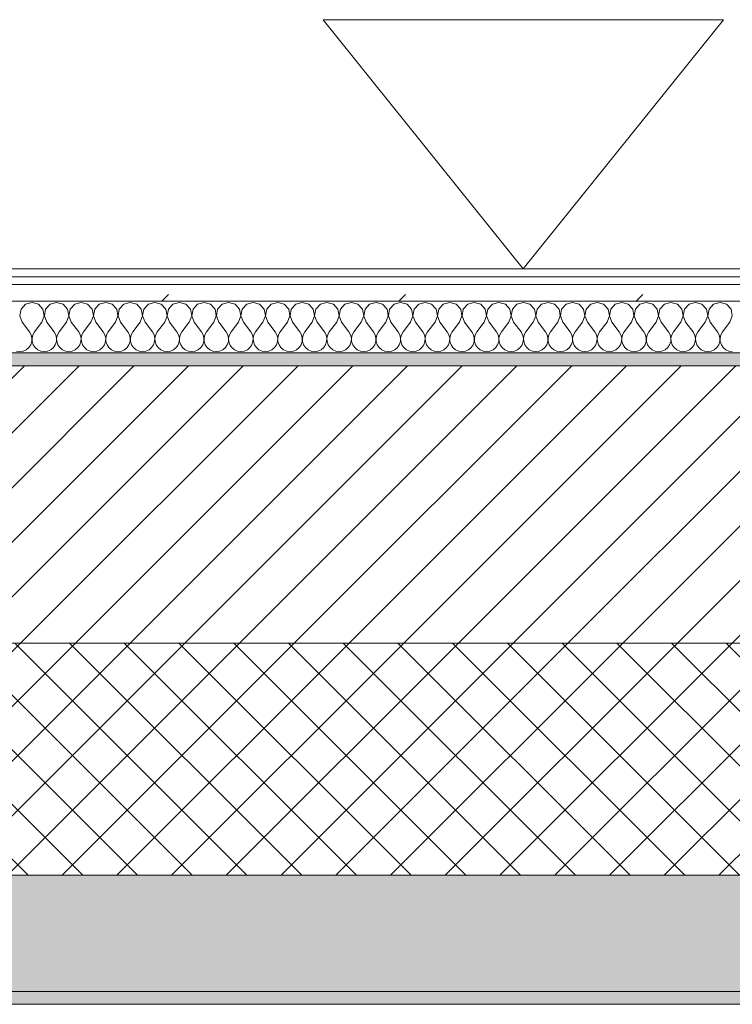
# Model space of a CAD drawing. Header units: millimetres. Extents: x -30280 to 22128, y -17757 to 4746.
# Tile 28 of 171: x -22590 to -22038, y -1699 to -936. Entities that reach past the tile are written whole.
import ezdxf

# ---------------------------------------------------------------- set-up
doc = ezdxf.new("R2010")
doc.units = ezdxf.units.MM
doc.header["$MEASUREMENT"] = 0
doc.linetypes.add('Wipeout_Contour', pattern=[1000, 0, -1000])
doc.layers.add('12_FAÇ_Façana', color=7, linetype='Continuous')
doc.layers.add('Nuevo_08_E_Envans secs', color=7, linetype='Continuous')
for name, color, linetype, lineweight, true_color in [('12_FAÇ_Façana_Pluma_Nº__102', 7, 'Continuous', 5, 0xcccccc), ('12_FAÇ_Façana_Pluma_Nº__174', 7, 'Continuous', 13, 0xe4ad2c), ('12_FAÇ_Façana_Pluma_Nº__176', 7, 'Continuous', 15, 0x93a0c6), ('Nuevo_08_E_Envans secs_Pluma_Nº__102', 7, 'Continuous', 5, 0xcccccc), ('Nuevo_08_E_Envans secs_Pluma_Nº__171', 171, 'Continuous', 13, 0xaaaaff), ('Nuevo_08_E_Envans secs_Pluma_Nº__177', 7, 'Continuous', 15, 0xf7e046)]:
    doc.layers.add(name, color=color, linetype=linetype, lineweight=lineweight, true_color=true_color)
for name, color, linetype, lineweight in [('12_FAÇ_Façana_Pluma_Nº__2', 8, 'Continuous', 5), ('12_FAÇ_Façana_Pluma_Nº__7', 7, 'Continuous', 5), ('Nuevo_01_2D_Acabats_Pluma_Nº__20', 1, 'Continuous', 5), ('Nuevo_08_E_Envans secs_Pluma_Nº__1', 7, 'Continuous', 5)]:
    doc.layers.add(name, color=color, linetype=linetype, lineweight=lineweight)
pattern_1 = [(45, (0, 0), (-183.8478, 183.8478), [195, -65]), (45, (7e-14, 183.85), (-183.8478, 183.8478), [195, -65])]

# ---------------------------------------------------------------- blocks, each defined once
blk = doc.blocks.new('Muro_14_1', base_point=(-24166.43, -1193.98))
at = {"layer": '12_FAÇ_Façana_Pluma_Nº__102', "linetype": 'Continuous', "lineweight": 0, "true_color": 0xe5e5e5}
for points in [[(-21871.11, -1598.98), (-24166.43, -1598.98), (-24166.43, -1688.98), (-20233.93, -1688.98), (-20233.93, -1598.98), (-21518.13, -1598.98), (-21518.13, -1638.98), (-21871.11, -1638.98)], [(-24166.43, -1698.98), (-20233.93, -1698.98), (-20233.93, -1688.98), (-24166.43, -1688.98)]]:
    blk.add_hatch(color=254, dxfattribs=at).paths.add_polyline_path(points)
at = {"layer": '12_FAÇ_Façana_Pluma_Nº__174', "linetype": 'Continuous', "lineweight": 13, "true_color": 0xe4ad2c}
h = blk.add_hatch(dxfattribs=at)
h.set_pattern_fill('SATE_Aislamiento_0001', color=42, style=0, pattern_type=2)
h.set_pattern_definition([(45, (0, 0), (-21.213203, 21.213203), []), (135, (0, 0), (21.213203, 21.213203), [])])
h.paths.add_polyline_path([(-24166.43, -1598.98), (-21871.11, -1598.98), (-21871.11, -1418.98), (-24166.43, -1418.98)])
at = {"layer": '12_FAÇ_Façana_Pluma_Nº__176', "linetype": 'Continuous', "lineweight": 0, "true_color": 0x495063}
blk.add_hatch(color=251, dxfattribs=at).paths.add_polyline_path([(-24166.43, -1193.98), (-24166.43, -1203.98), (-21871.11, -1203.98), (-21871.11, -1193.97)])
at = {"layer": '12_FAÇ_Façana_Pluma_Nº__2', "linetype": 'Continuous', "lineweight": 5}
h = blk.add_hatch(dxfattribs=at)
h.set_pattern_fill('Ceramic_0001', color=8, style=0, pattern_type=2)
h.set_pattern_definition([(45, (0, 0), (-21.213203, 21.213203), [])])
h.paths.add_polyline_path([(-24166.43, -1418.98), (-21871.11, -1418.98), (-21871.11, -1203.98), (-24166.43, -1203.98)])
at = {"layer": '12_FAÇ_Façana_Pluma_Nº__7', "color": 7, "linetype": 'Continuous', "lineweight": 5}
for p, q in [((-21871.11, -1203.98), (-24166.43, -1203.98)), ((-24166.43, -1418.98), (-21871.11, -1418.98)), ((-24166.43, -1598.98), (-21871.11, -1598.98)), ((-24166.43, -1688.98), (-20233.93, -1688.98))]:
    blk.add_line(p, q, dxfattribs=at)
at = {"layer": '12_FAÇ_Façana_Pluma_Nº__7', "color": 7, "linetype": 'Continuous', "lineweight": 5, "flags": 128}
for points in [[(-21871.11, -1193.98), (-24166.43, -1193.98)], [(-24166.43, -1698.98), (-20233.93, -1698.98)]]:
    blk.add_lwpolyline(points, dxfattribs=at)
blk = doc.blocks.new('*X423')
at = {"layer": 'Nuevo_08_E_Envans secs_Pluma_Nº__102', "color": 254, "linetype": 'Continuous', "lineweight": 5, "true_color": 0xcccccc}
for p, q in [((-22585.96, -1156.35), (-22589.47, -1160.19)), ((-22580.95, -1154.93), (-22585.96, -1156.35)), ((-22575.95, -1156.35), (-22580.95, -1154.93)), ((-22572.43, -1160.19), (-22575.95, -1156.35)), ((-22566.91, -1156.35), (-22570.42, -1160.19)), ((-22561.9, -1154.93), (-22566.91, -1156.35)), ((-22556.9, -1156.35), (-22561.9, -1154.93)), ((-22553.39, -1160.19), (-22556.9, -1156.35)), ((-22547.86, -1156.35), (-22551.38, -1160.19)), ((-22542.86, -1154.93), (-22547.86, -1156.35)), ((-22537.85, -1156.35), (-22542.86, -1154.93)), ((-22534.34, -1160.19), (-22537.85, -1156.35)), ((-22528.82, -1156.35), (-22532.33, -1160.19)), ((-22523.81, -1154.93), (-22528.82, -1156.35)), ((-22518.8, -1156.35), (-22523.81, -1154.93)), ((-22515.29, -1160.19), (-22518.8, -1156.35)), ((-22509.77, -1156.35), (-22513.28, -1160.19)), ((-22504.76, -1154.93), (-22509.77, -1156.35)), ((-22499.75, -1156.35), (-22504.76, -1154.93)), ((-22496.24, -1160.19), (-22499.75, -1156.35)), ((-22490.72, -1156.35), (-22494.23, -1160.19)), ((-22485.71, -1154.93), (-22490.72, -1156.35)), ((-22480.71, -1156.35), (-22485.71, -1154.93)), ((-22477.2, -1160.19), (-22480.71, -1156.35)), ((-22471.67, -1156.35), (-22475.19, -1160.19)), ((-22466.67, -1154.93), (-22471.67, -1156.35)), ((-22461.66, -1156.35), (-22466.67, -1154.93)), ((-22458.15, -1160.19), (-22461.66, -1156.35)), ((-22452.63, -1156.35), (-22456.14, -1160.19)), ((-22447.62, -1154.93), (-22452.63, -1156.35)), ((-22442.61, -1156.35), (-22447.62, -1154.93)), ((-22439.1, -1160.19), (-22442.61, -1156.35)), ((-22433.58, -1156.35), (-22437.09, -1160.19)), ((-22428.57, -1154.93), (-22433.58, -1156.35)), ((-22423.56, -1156.35), (-22428.57, -1154.93)), ((-22420.05, -1160.19), (-22423.56, -1156.35)), ((-22414.53, -1156.35), (-22418.04, -1160.19)), ((-22409.52, -1154.93), (-22414.53, -1156.35)), ((-22404.52, -1156.35), (-22409.52, -1154.93)), ((-22401.01, -1160.19), (-22404.52, -1156.35)), ((-22395.48, -1156.35), (-22398.99, -1160.19)), ((-22390.48, -1154.93), (-22395.48, -1156.35)), ((-22385.47, -1156.35), (-22390.48, -1154.93)), ((-22381.96, -1160.19), (-22385.47, -1156.35)), ((-22376.44, -1156.35), (-22379.95, -1160.19)), ((-22371.43, -1154.93), (-22376.44, -1156.35)), ((-22366.42, -1156.35), (-22371.43, -1154.93)), ((-22362.91, -1160.19), (-22366.42, -1156.35)), ((-22357.39, -1156.35), (-22360.9, -1160.19)), ((-22352.38, -1154.93), (-22357.39, -1156.35)), ((-22347.37, -1156.35), (-22352.38, -1154.93)), ((-22343.86, -1160.19), (-22347.37, -1156.35)), ((-22338.34, -1156.35), (-22341.85, -1160.19)), ((-22333.33, -1154.93), (-22338.34, -1156.35)), ((-22328.33, -1156.35), (-22333.33, -1154.93)), ((-22324.81, -1160.19), (-22328.33, -1156.35)), ((-22319.29, -1156.35), (-22322.8, -1160.19)), ((-22314.29, -1154.93), (-22319.29, -1156.35)), ((-22309.28, -1156.35), (-22314.29, -1154.93)), ((-22305.77, -1160.19), (-22309.28, -1156.35)), ((-22300.25, -1156.35), (-22303.76, -1160.19)), ((-22295.24, -1154.93), (-22300.25, -1156.35)), ((-22290.23, -1156.35), (-22295.24, -1154.93)), ((-22286.72, -1160.19), (-22290.23, -1156.35)), ((-22281.2, -1156.35), (-22284.71, -1160.19)), ((-22276.19, -1154.93), (-22281.2, -1156.35)), ((-22271.18, -1156.35), (-22276.19, -1154.93)), ((-22267.67, -1160.19), (-22271.18, -1156.35)), ((-22262.15, -1156.35), (-22265.66, -1160.19)), ((-22257.14, -1154.93), (-22262.15, -1156.35)), ((-22252.14, -1156.35), (-22257.14, -1154.93)), ((-22248.62, -1160.19), (-22252.14, -1156.35)), ((-22243.1, -1156.35), (-22246.61, -1160.19)), ((-22238.1, -1154.93), (-22243.1, -1156.35)), ((-22233.09, -1156.35), (-22238.1, -1154.93)), ((-22229.58, -1160.19), (-22233.09, -1156.35)), ((-22224.05, -1156.35), (-22227.57, -1160.19)), ((-22219.05, -1154.93), (-22224.05, -1156.35)), ((-22214.04, -1156.35), (-22219.05, -1154.93)), ((-22210.53, -1160.19), (-22214.04, -1156.35)), ((-22205.01, -1156.35), (-22208.52, -1160.19)), ((-22200, -1154.93), (-22205.01, -1156.35)), ((-22194.99, -1156.35), (-22200, -1154.93)), ((-22191.48, -1160.19), (-22194.99, -1156.35)), ((-22185.96, -1156.35), (-22189.47, -1160.19)), ((-22180.95, -1154.93), (-22185.96, -1156.35)), ((-22175.95, -1156.35), (-22180.95, -1154.93)), ((-22172.43, -1160.19), (-22175.95, -1156.35)), ((-22166.91, -1156.35), (-22170.42, -1160.19)), ((-22161.9, -1154.93), (-22166.91, -1156.35)), ((-22156.9, -1156.35), (-22161.9, -1154.93)), ((-22153.39, -1160.19), (-22156.9, -1156.35)), ((-22147.86, -1156.35), (-22151.38, -1160.19)), ((-22142.86, -1154.93), (-22147.86, -1156.35)), ((-22137.85, -1156.35), (-22142.86, -1154.93)), ((-22134.34, -1160.19), (-22137.85, -1156.35)), ((-22128.82, -1156.35), (-22132.33, -1160.19)), ((-22123.81, -1154.93), (-22128.82, -1156.35)), ((-22118.8, -1156.35), (-22123.81, -1154.93)), ((-22115.29, -1160.19), (-22118.8, -1156.35)), ((-22109.77, -1156.35), (-22113.28, -1160.19)), ((-22104.76, -1154.93), (-22109.77, -1156.35)), ((-22099.75, -1156.35), (-22104.76, -1154.93)), ((-22096.24, -1160.19), (-22099.75, -1156.35)), ((-22090.72, -1156.35), (-22094.23, -1160.19)), ((-22085.71, -1154.93), (-22090.72, -1156.35)), ((-22080.71, -1156.35), (-22085.71, -1154.93)), ((-22077.2, -1160.19), (-22080.71, -1156.35)), ((-22071.67, -1156.35), (-22075.19, -1160.19)), ((-22066.67, -1154.93), (-22071.67, -1156.35)), ((-22061.66, -1156.35), (-22066.67, -1154.93)), ((-22058.15, -1160.19), (-22061.66, -1156.35)), ((-22052.63, -1156.35), (-22056.14, -1160.19)), ((-22047.62, -1154.93), (-22052.63, -1156.35)), ((-22042.61, -1156.35), (-22047.62, -1154.93)), ((-22039.1, -1160.19), (-22042.61, -1156.35)), ((-22589.47, -1160.19), (-22590.44, -1165.31)), ((-22590.44, -1165.31), (-22588.57, -1170.17)), ((-22573.33, -1170.17), (-22571.47, -1165.31)), ((-22571.47, -1165.31), (-22572.43, -1160.19)), ((-22570.42, -1160.19), (-22571.39, -1165.31)), ((-22571.39, -1165.31), (-22569.52, -1170.17)), ((-22554.29, -1170.17), (-22552.42, -1165.31)), ((-22552.42, -1165.31), (-22553.39, -1160.19)), ((-22551.38, -1160.19), (-22552.34, -1165.31)), ((-22552.34, -1165.31), (-22550.48, -1170.17)), ((-22535.24, -1170.17), (-22533.37, -1165.31)), ((-22533.37, -1165.31), (-22534.34, -1160.19)), ((-22532.33, -1160.19), (-22533.29, -1165.31)), ((-22533.29, -1165.31), (-22531.43, -1170.17)), ((-22516.19, -1170.17), (-22514.32, -1165.31)), ((-22514.32, -1165.31), (-22515.29, -1160.19)), ((-22513.28, -1160.19), (-22514.25, -1165.31)), ((-22514.25, -1165.31), (-22512.38, -1170.17)), ((-22497.14, -1170.17), (-22495.28, -1165.31)), ((-22495.28, -1165.31), (-22496.24, -1160.19)), ((-22494.23, -1160.19), (-22495.2, -1165.31)), ((-22495.2, -1165.31), (-22493.33, -1170.17)), ((-22478.1, -1170.17), (-22476.23, -1165.31)), ((-22476.23, -1165.31), (-22477.2, -1160.19)), ((-22475.19, -1160.19), (-22476.15, -1165.31)), ((-22476.15, -1165.31), (-22474.29, -1170.17)), ((-22459.05, -1170.17), (-22457.18, -1165.31)), ((-22457.18, -1165.31), (-22458.15, -1160.19)), ((-22456.14, -1160.19), (-22457.1, -1165.31)), ((-22457.1, -1165.31), (-22455.24, -1170.17)), ((-22440, -1170.17), (-22438.13, -1165.31)), ((-22438.13, -1165.31), (-22439.1, -1160.19)), ((-22437.09, -1160.19), (-22438.06, -1165.31)), ((-22438.06, -1165.31), (-22436.19, -1170.17)), ((-22420.95, -1170.17), (-22419.09, -1165.31)), ((-22419.09, -1165.31), (-22420.05, -1160.19)), ((-22418.04, -1160.19), (-22419.01, -1165.31)), ((-22419.01, -1165.31), (-22417.14, -1170.17)), ((-22401.9, -1170.17), (-22400.04, -1165.31)), ((-22400.04, -1165.31), (-22401.01, -1160.19)), ((-22398.99, -1160.19), (-22399.96, -1165.31)), ((-22399.96, -1165.31), (-22398.1, -1170.17)), ((-22382.86, -1170.17), (-22380.99, -1165.31)), ((-22380.99, -1165.31), (-22381.96, -1160.19)), ((-22379.95, -1160.19), (-22380.91, -1165.31)), ((-22380.91, -1165.31), (-22379.05, -1170.17)), ((-22363.81, -1170.17), (-22361.94, -1165.31)), ((-22361.94, -1165.31), (-22362.91, -1160.19)), ((-22360.9, -1160.19), (-22361.87, -1165.31)), ((-22361.87, -1165.31), (-22360, -1170.17)), ((-22344.76, -1170.17), (-22342.9, -1165.31)), ((-22342.9, -1165.31), (-22343.86, -1160.19)), ((-22341.85, -1160.19), (-22342.82, -1165.31)), ((-22342.82, -1165.31), (-22340.95, -1170.17)), ((-22325.71, -1170.17), (-22323.85, -1165.31)), ((-22323.85, -1165.31), (-22324.81, -1160.19)), ((-22322.8, -1160.19), (-22323.77, -1165.31)), ((-22323.77, -1165.31), (-22321.9, -1170.17)), ((-22306.67, -1170.17), (-22304.8, -1165.31)), ((-22304.8, -1165.31), (-22305.77, -1160.19)), ((-22303.76, -1160.19), (-22304.72, -1165.31)), ((-22304.72, -1165.31), (-22302.86, -1170.17)), ((-22287.62, -1170.17), (-22285.75, -1165.31)), ((-22285.75, -1165.31), (-22286.72, -1160.19)), ((-22284.71, -1160.19), (-22285.68, -1165.31)), ((-22285.68, -1165.31), (-22283.81, -1170.17)), ((-22268.57, -1170.17), (-22266.71, -1165.31)), ((-22266.71, -1165.31), (-22267.67, -1160.19)), ((-22265.66, -1160.19), (-22266.63, -1165.31)), ((-22266.63, -1165.31), (-22264.76, -1170.17)), ((-22249.52, -1170.17), (-22247.66, -1165.31)), ((-22247.66, -1165.31), (-22248.62, -1160.19)), ((-22246.61, -1160.19), (-22247.58, -1165.31)), ((-22247.58, -1165.31), (-22245.71, -1170.17)), ((-22230.48, -1170.17), (-22228.61, -1165.31)), ((-22228.61, -1165.31), (-22229.58, -1160.19)), ((-22227.57, -1160.19), (-22228.53, -1165.31)), ((-22228.53, -1165.31), (-22226.67, -1170.17)), ((-22211.43, -1170.17), (-22209.56, -1165.31)), ((-22209.56, -1165.31), (-22210.53, -1160.19)), ((-22208.52, -1160.19), (-22209.49, -1165.31)), ((-22209.49, -1165.31), (-22207.62, -1170.17)), ((-22192.38, -1170.17), (-22190.51, -1165.31)), ((-22190.51, -1165.31), (-22191.48, -1160.19)), ((-22189.47, -1160.19), (-22190.44, -1165.31)), ((-22190.44, -1165.31), (-22188.57, -1170.17)), ((-22173.33, -1170.17), (-22171.47, -1165.31)), ((-22171.47, -1165.31), (-22172.43, -1160.19)), ((-22170.42, -1160.19), (-22171.39, -1165.31)), ((-22171.39, -1165.31), (-22169.52, -1170.17)), ((-22154.29, -1170.17), (-22152.42, -1165.31)), ((-22152.42, -1165.31), (-22153.39, -1160.19)), ((-22151.38, -1160.19), (-22152.34, -1165.31)), ((-22152.34, -1165.31), (-22150.48, -1170.17)), ((-22135.24, -1170.17), (-22133.37, -1165.31)), ((-22133.37, -1165.31), (-22134.34, -1160.19)), ((-22132.33, -1160.19), (-22133.29, -1165.31)), ((-22133.29, -1165.31), (-22131.43, -1170.17)), ((-22116.19, -1170.17), (-22114.32, -1165.31)), ((-22114.32, -1165.31), (-22115.29, -1160.19)), ((-22113.28, -1160.19), (-22114.25, -1165.31)), ((-22114.25, -1165.31), (-22112.38, -1170.17)), ((-22097.14, -1170.17), (-22095.28, -1165.31)), ((-22095.28, -1165.31), (-22096.24, -1160.19)), ((-22094.23, -1160.19), (-22095.2, -1165.31)), ((-22095.2, -1165.31), (-22093.33, -1170.17)), ((-22078.1, -1170.17), (-22076.23, -1165.31)), ((-22076.23, -1165.31), (-22077.2, -1160.19)), ((-22075.19, -1160.19), (-22076.15, -1165.31)), ((-22076.15, -1165.31), (-22074.29, -1170.17)), ((-22059.05, -1170.17), (-22057.18, -1165.31)), ((-22057.18, -1165.31), (-22058.15, -1160.19)), ((-22056.14, -1160.19), (-22057.1, -1165.31)), ((-22057.1, -1165.31), (-22055.24, -1170.17)), ((-22040, -1170.17), (-22038.13, -1165.31)), ((-22038.13, -1165.31), (-22039.1, -1160.19)), ((-22588.57, -1170.17), (-22582.86, -1177.79)), ((-22573.33, -1170.17), (-22579.05, -1177.79)), ((-22569.52, -1170.17), (-22563.81, -1177.79)), ((-22554.29, -1170.17), (-22560, -1177.79)), ((-22550.48, -1170.17), (-22544.76, -1177.79)), ((-22535.24, -1170.17), (-22540.95, -1177.79)), ((-22531.43, -1170.17), (-22525.71, -1177.79)), ((-22516.19, -1170.17), (-22521.9, -1177.79)), ((-22512.38, -1170.17), (-22506.67, -1177.79)), ((-22497.14, -1170.17), (-22502.86, -1177.79)), ((-22493.33, -1170.17), (-22487.62, -1177.79)), ((-22478.1, -1170.17), (-22483.81, -1177.79)), ((-22474.29, -1170.17), (-22468.57, -1177.79)), ((-22459.05, -1170.17), (-22464.76, -1177.79)), ((-22455.24, -1170.17), (-22449.52, -1177.79)), ((-22440, -1170.17), (-22445.71, -1177.79)), ((-22436.19, -1170.17), (-22430.48, -1177.79)), ((-22420.95, -1170.17), (-22426.67, -1177.79)), ((-22417.14, -1170.17), (-22411.43, -1177.79)), ((-22401.9, -1170.17), (-22407.62, -1177.79)), ((-22398.1, -1170.17), (-22392.38, -1177.79)), ((-22382.86, -1170.17), (-22388.57, -1177.79)), ((-22379.05, -1170.17), (-22373.33, -1177.79)), ((-22363.81, -1170.17), (-22369.52, -1177.79)), ((-22360, -1170.17), (-22354.29, -1177.79)), ((-22344.76, -1170.17), (-22350.48, -1177.79)), ((-22340.95, -1170.17), (-22335.24, -1177.79)), ((-22325.71, -1170.17), (-22331.43, -1177.79)), ((-22321.9, -1170.17), (-22316.19, -1177.79)), ((-22306.67, -1170.17), (-22312.38, -1177.79)), ((-22302.86, -1170.17), (-22297.14, -1177.79)), ((-22287.62, -1170.17), (-22293.33, -1177.79)), ((-22283.81, -1170.17), (-22278.1, -1177.79)), ((-22268.57, -1170.17), (-22274.29, -1177.79)), ((-22264.76, -1170.17), (-22259.05, -1177.79)), ((-22249.52, -1170.17), (-22255.24, -1177.79)), ((-22245.71, -1170.17), (-22240, -1177.79)), ((-22230.48, -1170.17), (-22236.19, -1177.79)), ((-22226.67, -1170.17), (-22220.95, -1177.79)), ((-22211.43, -1170.17), (-22217.14, -1177.79)), ((-22207.62, -1170.17), (-22201.9, -1177.79)), ((-22192.38, -1170.17), (-22198.1, -1177.79)), ((-22188.57, -1170.17), (-22182.86, -1177.79)), ((-22173.33, -1170.17), (-22179.05, -1177.79)), ((-22169.52, -1170.17), (-22163.81, -1177.79)), ((-22154.29, -1170.17), (-22160, -1177.79)), ((-22150.48, -1170.17), (-22144.76, -1177.79)), ((-22135.24, -1170.17), (-22140.95, -1177.79)), ((-22131.43, -1170.17), (-22125.71, -1177.79)), ((-22116.19, -1170.17), (-22121.9, -1177.79)), ((-22112.38, -1170.17), (-22106.67, -1177.79)), ((-22097.14, -1170.17), (-22102.86, -1177.79)), ((-22093.33, -1170.17), (-22087.62, -1177.79)), ((-22078.1, -1170.17), (-22083.81, -1177.79)), ((-22074.29, -1170.17), (-22068.57, -1177.79)), ((-22059.05, -1170.17), (-22064.76, -1177.79)), ((-22055.24, -1170.17), (-22049.52, -1177.79)), ((-22040, -1170.17), (-22045.71, -1177.79)), ((-22581.59, -1180.08), (-22582.86, -1177.79)), ((-22580.99, -1182.64), (-22581.59, -1180.08)), ((-22581.12, -1185.27), (-22580.99, -1182.64)), ((-22580.32, -1180.08), (-22580.91, -1182.64)), ((-22580.91, -1182.64), (-22580.79, -1185.27)), ((-22579.05, -1177.79), (-22580.32, -1180.08)), ((-22562.54, -1180.08), (-22563.81, -1177.79)), ((-22561.94, -1182.64), (-22562.54, -1180.08)), ((-22562.07, -1185.27), (-22561.94, -1182.64)), ((-22561.27, -1180.08), (-22561.87, -1182.64)), ((-22561.87, -1182.64), (-22561.74, -1185.27)), ((-22560, -1177.79), (-22561.27, -1180.08)), ((-22543.49, -1180.08), (-22544.76, -1177.79)), ((-22542.9, -1182.64), (-22543.49, -1180.08)), ((-22543.02, -1185.27), (-22542.9, -1182.64)), ((-22542.22, -1180.08), (-22542.82, -1182.64)), ((-22542.82, -1182.64), (-22542.69, -1185.27)), ((-22540.95, -1177.79), (-22542.22, -1180.08)), ((-22524.44, -1180.08), (-22525.71, -1177.79)), ((-22523.85, -1182.64), (-22524.44, -1180.08)), ((-22523.98, -1185.27), (-22523.85, -1182.64)), ((-22523.18, -1180.08), (-22523.77, -1182.64)), ((-22523.77, -1182.64), (-22523.64, -1185.27)), ((-22521.9, -1177.79), (-22523.18, -1180.08)), ((-22505.4, -1180.08), (-22506.67, -1177.79)), ((-22504.8, -1182.64), (-22505.4, -1180.08)), ((-22504.93, -1185.27), (-22504.8, -1182.64)), ((-22504.13, -1180.08), (-22504.72, -1182.64)), ((-22504.72, -1182.64), (-22504.6, -1185.27)), ((-22502.86, -1177.79), (-22504.13, -1180.08)), ((-22486.35, -1180.08), (-22487.62, -1177.79)), ((-22485.75, -1182.64), (-22486.35, -1180.08)), ((-22485.88, -1185.27), (-22485.75, -1182.64)), ((-22485.08, -1180.08), (-22485.68, -1182.64)), ((-22485.68, -1182.64), (-22485.55, -1185.27)), ((-22483.81, -1177.79), (-22485.08, -1180.08)), ((-22467.3, -1180.08), (-22468.57, -1177.79)), ((-22466.71, -1182.64), (-22467.3, -1180.08)), ((-22466.83, -1185.27), (-22466.71, -1182.64)), ((-22466.03, -1180.08), (-22466.63, -1182.64)), ((-22466.63, -1182.64), (-22466.5, -1185.27)), ((-22464.76, -1177.79), (-22466.03, -1180.08)), ((-22448.25, -1180.08), (-22449.52, -1177.79)), ((-22447.66, -1182.64), (-22448.25, -1180.08)), ((-22447.78, -1185.27), (-22447.66, -1182.64)), ((-22446.99, -1180.08), (-22447.58, -1182.64)), ((-22447.58, -1182.64), (-22447.45, -1185.27)), ((-22445.71, -1177.79), (-22446.99, -1180.08)), ((-22429.2, -1180.08), (-22430.48, -1177.79)), ((-22428.61, -1182.64), (-22429.2, -1180.08)), ((-22428.74, -1185.27), (-22428.61, -1182.64)), ((-22427.94, -1180.08), (-22428.53, -1182.64)), ((-22428.53, -1182.64), (-22428.41, -1185.27)), ((-22426.67, -1177.79), (-22427.94, -1180.08)), ((-22410.16, -1180.08), (-22411.43, -1177.79)), ((-22409.56, -1182.64), (-22410.16, -1180.08)), ((-22409.69, -1185.27), (-22409.56, -1182.64)), ((-22408.89, -1180.08), (-22409.49, -1182.64)), ((-22409.49, -1182.64), (-22409.36, -1185.27)), ((-22407.62, -1177.79), (-22408.89, -1180.08)), ((-22391.11, -1180.08), (-22392.38, -1177.79)), ((-22390.51, -1182.64), (-22391.11, -1180.08)), ((-22390.64, -1185.27), (-22390.51, -1182.64)), ((-22389.84, -1180.08), (-22390.44, -1182.64)), ((-22390.44, -1182.64), (-22390.31, -1185.27)), ((-22388.57, -1177.79), (-22389.84, -1180.08)), ((-22372.06, -1180.08), (-22373.33, -1177.79)), ((-22371.47, -1182.64), (-22372.06, -1180.08)), ((-22371.59, -1185.27), (-22371.47, -1182.64)), ((-22370.8, -1180.08), (-22371.39, -1182.64)), ((-22371.39, -1182.64), (-22371.26, -1185.27)), ((-22369.52, -1177.79), (-22370.8, -1180.08)), ((-22353.01, -1180.08), (-22354.29, -1177.79)), ((-22352.42, -1182.64), (-22353.01, -1180.08)), ((-22352.55, -1185.27), (-22352.42, -1182.64)), ((-22351.75, -1180.08), (-22352.34, -1182.64)), ((-22352.34, -1182.64), (-22352.22, -1185.27)), ((-22350.48, -1177.79), (-22351.75, -1180.08)), ((-22333.97, -1180.08), (-22335.24, -1177.79)), ((-22333.37, -1182.64), (-22333.97, -1180.08)), ((-22333.5, -1185.27), (-22333.37, -1182.64)), ((-22332.7, -1180.08), (-22333.29, -1182.64)), ((-22333.29, -1182.64), (-22333.17, -1185.27)), ((-22331.43, -1177.79), (-22332.7, -1180.08)), ((-22314.92, -1180.08), (-22316.19, -1177.79)), ((-22314.32, -1182.64), (-22314.92, -1180.08)), ((-22314.45, -1185.27), (-22314.32, -1182.64)), ((-22313.65, -1180.08), (-22314.25, -1182.64)), ((-22314.25, -1182.64), (-22314.12, -1185.27)), ((-22312.38, -1177.79), (-22313.65, -1180.08)), ((-22295.87, -1180.08), (-22297.14, -1177.79)), ((-22295.28, -1182.64), (-22295.87, -1180.08)), ((-22295.4, -1185.27), (-22295.28, -1182.64)), ((-22294.6, -1180.08), (-22295.2, -1182.64)), ((-22295.2, -1182.64), (-22295.07, -1185.27)), ((-22293.33, -1177.79), (-22294.6, -1180.08)), ((-22276.82, -1180.08), (-22278.1, -1177.79)), ((-22276.23, -1182.64), (-22276.82, -1180.08)), ((-22276.36, -1185.27), (-22276.23, -1182.64)), ((-22275.56, -1180.08), (-22276.15, -1182.64)), ((-22276.15, -1182.64), (-22276.02, -1185.27)), ((-22274.29, -1177.79), (-22275.56, -1180.08)), ((-22257.78, -1180.08), (-22259.05, -1177.79)), ((-22257.18, -1182.64), (-22257.78, -1180.08)), ((-22257.31, -1185.27), (-22257.18, -1182.64)), ((-22256.51, -1180.08), (-22257.1, -1182.64)), ((-22257.1, -1182.64), (-22256.98, -1185.27)), ((-22255.24, -1177.79), (-22256.51, -1180.08)), ((-22238.73, -1180.08), (-22240, -1177.79)), ((-22238.13, -1182.64), (-22238.73, -1180.08)), ((-22238.26, -1185.27), (-22238.13, -1182.64)), ((-22237.46, -1180.08), (-22238.06, -1182.64)), ((-22238.06, -1182.64), (-22237.93, -1185.27)), ((-22236.19, -1177.79), (-22237.46, -1180.08)), ((-22219.68, -1180.08), (-22220.95, -1177.79)), ((-22219.09, -1182.64), (-22219.68, -1180.08)), ((-22219.21, -1185.27), (-22219.09, -1182.64)), ((-22218.41, -1180.08), (-22219.01, -1182.64)), ((-22219.01, -1182.64), (-22218.88, -1185.27)), ((-22217.14, -1177.79), (-22218.41, -1180.08)), ((-22200.63, -1180.08), (-22201.9, -1177.79)), ((-22200.04, -1182.64), (-22200.63, -1180.08)), ((-22200.17, -1185.27), (-22200.04, -1182.64)), ((-22199.37, -1180.08), (-22199.96, -1182.64)), ((-22199.96, -1182.64), (-22199.83, -1185.27)), ((-22198.1, -1177.79), (-22199.37, -1180.08)), ((-22181.59, -1180.08), (-22182.86, -1177.79)), ((-22180.99, -1182.64), (-22181.59, -1180.08)), ((-22181.12, -1185.27), (-22180.99, -1182.64)), ((-22180.32, -1180.08), (-22180.91, -1182.64)), ((-22180.91, -1182.64), (-22180.79, -1185.27)), ((-22179.05, -1177.79), (-22180.32, -1180.08)), ((-22162.54, -1180.08), (-22163.81, -1177.79)), ((-22161.94, -1182.64), (-22162.54, -1180.08)), ((-22162.07, -1185.27), (-22161.94, -1182.64)), ((-22161.27, -1180.08), (-22161.87, -1182.64)), ((-22161.87, -1182.64), (-22161.74, -1185.27)), ((-22160, -1177.79), (-22161.27, -1180.08)), ((-22143.49, -1180.08), (-22144.76, -1177.79)), ((-22142.9, -1182.64), (-22143.49, -1180.08)), ((-22143.02, -1185.27), (-22142.9, -1182.64)), ((-22142.22, -1180.08), (-22142.82, -1182.64)), ((-22142.82, -1182.64), (-22142.69, -1185.27)), ((-22140.95, -1177.79), (-22142.22, -1180.08)), ((-22124.44, -1180.08), (-22125.71, -1177.79)), ((-22123.85, -1182.64), (-22124.44, -1180.08)), ((-22123.98, -1185.27), (-22123.85, -1182.64)), ((-22123.18, -1180.08), (-22123.77, -1182.64)), ((-22123.77, -1182.64), (-22123.64, -1185.27)), ((-22121.9, -1177.79), (-22123.18, -1180.08)), ((-22105.4, -1180.08), (-22106.67, -1177.79)), ((-22104.8, -1182.64), (-22105.4, -1180.08)), ((-22104.93, -1185.27), (-22104.8, -1182.64)), ((-22104.13, -1180.08), (-22104.72, -1182.64)), ((-22104.72, -1182.64), (-22104.6, -1185.27)), ((-22102.86, -1177.79), (-22104.13, -1180.08)), ((-22086.35, -1180.08), (-22087.62, -1177.79)), ((-22085.75, -1182.64), (-22086.35, -1180.08)), ((-22085.88, -1185.27), (-22085.75, -1182.64)), ((-22085.08, -1180.08), (-22085.68, -1182.64)), ((-22085.68, -1182.64), (-22085.55, -1185.27)), ((-22083.81, -1177.79), (-22085.08, -1180.08)), ((-22067.3, -1180.08), (-22068.57, -1177.79)), ((-22066.71, -1182.64), (-22067.3, -1180.08)), ((-22066.83, -1185.27), (-22066.71, -1182.64)), ((-22066.03, -1180.08), (-22066.63, -1182.64)), ((-22066.63, -1182.64), (-22066.5, -1185.27)), ((-22064.76, -1177.79), (-22066.03, -1180.08)), ((-22048.25, -1180.08), (-22049.52, -1177.79)), ((-22047.66, -1182.64), (-22048.25, -1180.08)), ((-22047.78, -1185.27), (-22047.66, -1182.64)), ((-22046.99, -1180.08), (-22047.58, -1182.64)), ((-22047.58, -1182.64), (-22047.45, -1185.27)), ((-22045.71, -1177.79), (-22046.99, -1180.08)), ((-22585.47, -1191.6), (-22583.45, -1189.92)), ((-22583.45, -1189.92), (-22581.96, -1187.76)), ((-22581.96, -1187.76), (-22581.12, -1185.27)), ((-22580.79, -1185.27), (-22579.95, -1187.76)), ((-22579.95, -1187.76), (-22578.46, -1189.92)), ((-22578.46, -1189.92), (-22576.44, -1191.6)), ((-22566.42, -1191.6), (-22564.4, -1189.92)), ((-22564.4, -1189.92), (-22562.91, -1187.76)), ((-22562.91, -1187.76), (-22562.07, -1185.27)), ((-22561.74, -1185.27), (-22560.9, -1187.76)), ((-22560.9, -1187.76), (-22559.41, -1189.92)), ((-22559.41, -1189.92), (-22557.39, -1191.6)), ((-22547.37, -1191.6), (-22545.35, -1189.92)), ((-22545.35, -1189.92), (-22543.86, -1187.76)), ((-22543.86, -1187.76), (-22543.02, -1185.27)), ((-22542.69, -1185.27), (-22541.85, -1187.76)), ((-22541.85, -1187.76), (-22540.36, -1189.92)), ((-22540.36, -1189.92), (-22538.34, -1191.6)), ((-22528.33, -1191.6), (-22526.3, -1189.92)), ((-22526.3, -1189.92), (-22524.81, -1187.76)), ((-22524.81, -1187.76), (-22523.98, -1185.27)), ((-22523.64, -1185.27), (-22522.8, -1187.76)), ((-22522.8, -1187.76), (-22521.32, -1189.92)), ((-22521.32, -1189.92), (-22519.29, -1191.6)), ((-22509.28, -1191.6), (-22507.26, -1189.92)), ((-22507.26, -1189.92), (-22505.77, -1187.76)), ((-22505.77, -1187.76), (-22504.93, -1185.27)), ((-22504.6, -1185.27), (-22503.76, -1187.76)), ((-22503.76, -1187.76), (-22502.27, -1189.92)), ((-22502.27, -1189.92), (-22500.25, -1191.6)), ((-22490.23, -1191.6), (-22488.21, -1189.92)), ((-22488.21, -1189.92), (-22486.72, -1187.76)), ((-22486.72, -1187.76), (-22485.88, -1185.27)), ((-22485.55, -1185.27), (-22484.71, -1187.76)), ((-22484.71, -1187.76), (-22483.22, -1189.92)), ((-22483.22, -1189.92), (-22481.2, -1191.6)), ((-22471.18, -1191.6), (-22469.16, -1189.92)), ((-22469.16, -1189.92), (-22467.67, -1187.76)), ((-22467.67, -1187.76), (-22466.83, -1185.27)), ((-22466.5, -1185.27), (-22465.66, -1187.76)), ((-22465.66, -1187.76), (-22464.17, -1189.92)), ((-22464.17, -1189.92), (-22462.15, -1191.6)), ((-22452.14, -1191.6), (-22450.11, -1189.92)), ((-22450.11, -1189.92), (-22448.62, -1187.76)), ((-22448.62, -1187.76), (-22447.78, -1185.27)), ((-22447.45, -1185.27), (-22446.61, -1187.76)), ((-22446.61, -1187.76), (-22445.13, -1189.92)), ((-22445.13, -1189.92), (-22443.1, -1191.6)), ((-22433.09, -1191.6), (-22431.06, -1189.92)), ((-22431.06, -1189.92), (-22429.58, -1187.76)), ((-22429.58, -1187.76), (-22428.74, -1185.27)), ((-22428.41, -1185.27), (-22427.57, -1187.76)), ((-22427.57, -1187.76), (-22426.08, -1189.92)), ((-22426.08, -1189.92), (-22424.05, -1191.6)), ((-22414.04, -1191.6), (-22412.02, -1189.92)), ((-22412.02, -1189.92), (-22410.53, -1187.76)), ((-22410.53, -1187.76), (-22409.69, -1185.27)), ((-22409.36, -1185.27), (-22408.52, -1187.76)), ((-22408.52, -1187.76), (-22407.03, -1189.92)), ((-22407.03, -1189.92), (-22405.01, -1191.6)), ((-22394.99, -1191.6), (-22392.97, -1189.92)), ((-22392.97, -1189.92), (-22391.48, -1187.76)), ((-22391.48, -1187.76), (-22390.64, -1185.27)), ((-22390.31, -1185.27), (-22389.47, -1187.76)), ((-22389.47, -1187.76), (-22387.98, -1189.92)), ((-22387.98, -1189.92), (-22385.96, -1191.6)), ((-22375.95, -1191.6), (-22373.92, -1189.92)), ((-22373.92, -1189.92), (-22372.43, -1187.76)), ((-22372.43, -1187.76), (-22371.59, -1185.27)), ((-22371.26, -1185.27), (-22370.42, -1187.76)), ((-22370.42, -1187.76), (-22368.94, -1189.92)), ((-22368.94, -1189.92), (-22366.91, -1191.6)), ((-22356.9, -1191.6), (-22354.87, -1189.92)), ((-22354.87, -1189.92), (-22353.39, -1187.76)), ((-22353.39, -1187.76), (-22352.55, -1185.27)), ((-22352.22, -1185.27), (-22351.38, -1187.76)), ((-22351.38, -1187.76), (-22349.89, -1189.92)), ((-22349.89, -1189.92), (-22347.86, -1191.6)), ((-22337.85, -1191.6), (-22335.83, -1189.92)), ((-22335.83, -1189.92), (-22334.34, -1187.76)), ((-22334.34, -1187.76), (-22333.5, -1185.27)), ((-22333.17, -1185.27), (-22332.33, -1187.76)), ((-22332.33, -1187.76), (-22330.84, -1189.92)), ((-22330.84, -1189.92), (-22328.82, -1191.6)), ((-22318.8, -1191.6), (-22316.78, -1189.92)), ((-22316.78, -1189.92), (-22315.29, -1187.76)), ((-22315.29, -1187.76), (-22314.45, -1185.27)), ((-22314.12, -1185.27), (-22313.28, -1187.76)), ((-22313.28, -1187.76), (-22311.79, -1189.92)), ((-22311.79, -1189.92), (-22309.77, -1191.6)), ((-22299.75, -1191.6), (-22297.73, -1189.92)), ((-22297.73, -1189.92), (-22296.24, -1187.76)), ((-22296.24, -1187.76), (-22295.4, -1185.27)), ((-22295.07, -1185.27), (-22294.23, -1187.76)), ((-22294.23, -1187.76), (-22292.74, -1189.92)), ((-22292.74, -1189.92), (-22290.72, -1191.6)), ((-22280.71, -1191.6), (-22278.68, -1189.92)), ((-22278.68, -1189.92), (-22277.2, -1187.76)), ((-22277.2, -1187.76), (-22276.36, -1185.27)), ((-22276.02, -1185.27), (-22275.19, -1187.76)), ((-22275.19, -1187.76), (-22273.7, -1189.92)), ((-22273.7, -1189.92), (-22271.67, -1191.6)), ((-22261.66, -1191.6), (-22259.64, -1189.92)), ((-22259.64, -1189.92), (-22258.15, -1187.76)), ((-22258.15, -1187.76), (-22257.31, -1185.27)), ((-22256.98, -1185.27), (-22256.14, -1187.76)), ((-22256.14, -1187.76), (-22254.65, -1189.92)), ((-22254.65, -1189.92), (-22252.63, -1191.6)), ((-22242.61, -1191.6), (-22240.59, -1189.92)), ((-22240.59, -1189.92), (-22239.1, -1187.76)), ((-22239.1, -1187.76), (-22238.26, -1185.27)), ((-22237.93, -1185.27), (-22237.09, -1187.76)), ((-22237.09, -1187.76), (-22235.6, -1189.92)), ((-22235.6, -1189.92), (-22233.58, -1191.6)), ((-22223.56, -1191.6), (-22221.54, -1189.92)), ((-22221.54, -1189.92), (-22220.05, -1187.76)), ((-22220.05, -1187.76), (-22219.21, -1185.27)), ((-22218.88, -1185.27), (-22218.04, -1187.76)), ((-22218.04, -1187.76), (-22216.55, -1189.92)), ((-22216.55, -1189.92), (-22214.53, -1191.6)), ((-22204.52, -1191.6), (-22202.49, -1189.92)), ((-22202.49, -1189.92), (-22201.01, -1187.76)), ((-22201.01, -1187.76), (-22200.17, -1185.27)), ((-22199.83, -1185.27), (-22198.99, -1187.76)), ((-22198.99, -1187.76), (-22197.51, -1189.92)), ((-22197.51, -1189.92), (-22195.48, -1191.6)), ((-22185.47, -1191.6), (-22183.45, -1189.92)), ((-22183.45, -1189.92), (-22181.96, -1187.76)), ((-22181.96, -1187.76), (-22181.12, -1185.27)), ((-22180.79, -1185.27), (-22179.95, -1187.76)), ((-22179.95, -1187.76), (-22178.46, -1189.92)), ((-22178.46, -1189.92), (-22176.44, -1191.6)), ((-22166.42, -1191.6), (-22164.4, -1189.92)), ((-22164.4, -1189.92), (-22162.91, -1187.76)), ((-22162.91, -1187.76), (-22162.07, -1185.27)), ((-22161.74, -1185.27), (-22160.9, -1187.76)), ((-22160.9, -1187.76), (-22159.41, -1189.92)), ((-22159.41, -1189.92), (-22157.39, -1191.6)), ((-22147.37, -1191.6), (-22145.35, -1189.92)), ((-22145.35, -1189.92), (-22143.86, -1187.76)), ((-22143.86, -1187.76), (-22143.02, -1185.27)), ((-22142.69, -1185.27), (-22141.85, -1187.76)), ((-22141.85, -1187.76), (-22140.36, -1189.92)), ((-22140.36, -1189.92), (-22138.34, -1191.6)), ((-22128.33, -1191.6), (-22126.3, -1189.92)), ((-22126.3, -1189.92), (-22124.81, -1187.76)), ((-22124.81, -1187.76), (-22123.98, -1185.27)), ((-22123.64, -1185.27), (-22122.8, -1187.76)), ((-22122.8, -1187.76), (-22121.32, -1189.92)), ((-22121.32, -1189.92), (-22119.29, -1191.6)), ((-22109.28, -1191.6), (-22107.26, -1189.92)), ((-22107.26, -1189.92), (-22105.77, -1187.76)), ((-22105.77, -1187.76), (-22104.93, -1185.27)), ((-22104.6, -1185.27), (-22103.76, -1187.76)), ((-22103.76, -1187.76), (-22102.27, -1189.92)), ((-22102.27, -1189.92), (-22100.25, -1191.6)), ((-22090.23, -1191.6), (-22088.21, -1189.92)), ((-22088.21, -1189.92), (-22086.72, -1187.76)), ((-22086.72, -1187.76), (-22085.88, -1185.27)), ((-22085.55, -1185.27), (-22084.71, -1187.76)), ((-22084.71, -1187.76), (-22083.22, -1189.92)), ((-22083.22, -1189.92), (-22081.2, -1191.6)), ((-22071.18, -1191.6), (-22069.16, -1189.92)), ((-22069.16, -1189.92), (-22067.67, -1187.76)), ((-22067.67, -1187.76), (-22066.83, -1185.27)), ((-22066.5, -1185.27), (-22065.66, -1187.76)), ((-22065.66, -1187.76), (-22064.17, -1189.92)), ((-22064.17, -1189.92), (-22062.15, -1191.6)), ((-22052.14, -1191.6), (-22050.11, -1189.92)), ((-22050.11, -1189.92), (-22048.62, -1187.76)), ((-22048.62, -1187.76), (-22047.78, -1185.27)), ((-22047.45, -1185.27), (-22046.61, -1187.76)), ((-22046.61, -1187.76), (-22045.13, -1189.92)), ((-22045.13, -1189.92), (-22043.1, -1191.6)), ((-22593.08, -1192.66), (-22590.48, -1193.02)), ((-22590.48, -1193.02), (-22587.87, -1192.66)), ((-22587.87, -1192.66), (-22585.47, -1191.6)), ((-22576.44, -1191.6), (-22574.03, -1192.66)), ((-22574.03, -1192.66), (-22571.43, -1193.02)), ((-22571.43, -1193.02), (-22568.83, -1192.66)), ((-22568.83, -1192.66), (-22566.42, -1191.6)), ((-22557.39, -1191.6), (-22554.98, -1192.66)), ((-22554.98, -1192.66), (-22552.38, -1193.02)), ((-22552.38, -1193.02), (-22549.78, -1192.66)), ((-22549.78, -1192.66), (-22547.37, -1191.6)), ((-22538.34, -1191.6), (-22535.94, -1192.66)), ((-22535.94, -1192.66), (-22533.33, -1193.02)), ((-22533.33, -1193.02), (-22530.73, -1192.66)), ((-22530.73, -1192.66), (-22528.33, -1191.6)), ((-22519.29, -1191.6), (-22516.89, -1192.66)), ((-22516.89, -1192.66), (-22514.29, -1193.02)), ((-22514.29, -1193.02), (-22511.68, -1192.66)), ((-22511.68, -1192.66), (-22509.28, -1191.6)), ((-22500.25, -1191.6), (-22497.84, -1192.66)), ((-22497.84, -1192.66), (-22495.24, -1193.02)), ((-22495.24, -1193.02), (-22492.64, -1192.66)), ((-22492.64, -1192.66), (-22490.23, -1191.6)), ((-22481.2, -1191.6), (-22478.79, -1192.66)), ((-22478.79, -1192.66), (-22476.19, -1193.02)), ((-22476.19, -1193.02), (-22473.59, -1192.66)), ((-22473.59, -1192.66), (-22471.18, -1191.6)), ((-22462.15, -1191.6), (-22459.75, -1192.66)), ((-22459.75, -1192.66), (-22457.14, -1193.02)), ((-22457.14, -1193.02), (-22454.54, -1192.66)), ((-22454.54, -1192.66), (-22452.14, -1191.6)), ((-22443.1, -1191.6), (-22440.7, -1192.66)), ((-22440.7, -1192.66), (-22438.1, -1193.02)), ((-22438.1, -1193.02), (-22435.49, -1192.66)), ((-22435.49, -1192.66), (-22433.09, -1191.6)), ((-22424.05, -1191.6), (-22421.65, -1192.66)), ((-22421.65, -1192.66), (-22419.05, -1193.02)), ((-22419.05, -1193.02), (-22416.45, -1192.66)), ((-22416.45, -1192.66), (-22414.04, -1191.6)), ((-22405.01, -1191.6), (-22402.6, -1192.66)), ((-22402.6, -1192.66), (-22400, -1193.02)), ((-22400, -1193.02), (-22397.4, -1192.66)), ((-22397.4, -1192.66), (-22394.99, -1191.6)), ((-22385.96, -1191.6), (-22383.55, -1192.66)), ((-22383.55, -1192.66), (-22380.95, -1193.02)), ((-22380.95, -1193.02), (-22378.35, -1192.66)), ((-22378.35, -1192.66), (-22375.95, -1191.6)), ((-22366.91, -1191.6), (-22364.51, -1192.66)), ((-22364.51, -1192.66), (-22361.9, -1193.02)), ((-22361.9, -1193.02), (-22359.3, -1192.66)), ((-22359.3, -1192.66), (-22356.9, -1191.6)), ((-22347.86, -1191.6), (-22345.46, -1192.66)), ((-22345.46, -1192.66), (-22342.86, -1193.02)), ((-22342.86, -1193.02), (-22340.25, -1192.66)), ((-22340.25, -1192.66), (-22337.85, -1191.6)), ((-22328.82, -1191.6), (-22326.41, -1192.66)), ((-22326.41, -1192.66), (-22323.81, -1193.02)), ((-22323.81, -1193.02), (-22321.21, -1192.66)), ((-22321.21, -1192.66), (-22318.8, -1191.6)), ((-22309.77, -1191.6), (-22307.36, -1192.66)), ((-22307.36, -1192.66), (-22304.76, -1193.02)), ((-22304.76, -1193.02), (-22302.16, -1192.66)), ((-22302.16, -1192.66), (-22299.75, -1191.6)), ((-22290.72, -1191.6), (-22288.32, -1192.66)), ((-22288.32, -1192.66), (-22285.71, -1193.02)), ((-22285.71, -1193.02), (-22283.11, -1192.66)), ((-22283.11, -1192.66), (-22280.71, -1191.6)), ((-22271.67, -1191.6), (-22269.27, -1192.66)), ((-22269.27, -1192.66), (-22266.67, -1193.02)), ((-22266.67, -1193.02), (-22264.06, -1192.66)), ((-22264.06, -1192.66), (-22261.66, -1191.6)), ((-22252.63, -1191.6), (-22250.22, -1192.66)), ((-22250.22, -1192.66), (-22247.62, -1193.02)), ((-22247.62, -1193.02), (-22245.02, -1192.66)), ((-22245.02, -1192.66), (-22242.61, -1191.6)), ((-22233.58, -1191.6), (-22231.17, -1192.66)), ((-22231.17, -1192.66), (-22228.57, -1193.02)), ((-22228.57, -1193.02), (-22225.97, -1192.66)), ((-22225.97, -1192.66), (-22223.56, -1191.6)), ((-22214.53, -1191.6), (-22212.13, -1192.66)), ((-22212.13, -1192.66), (-22209.52, -1193.02)), ((-22209.52, -1193.02), (-22206.92, -1192.66)), ((-22206.92, -1192.66), (-22204.52, -1191.6)), ((-22195.48, -1191.6), (-22193.08, -1192.66)), ((-22193.08, -1192.66), (-22190.48, -1193.02)), ((-22190.48, -1193.02), (-22187.87, -1192.66)), ((-22187.87, -1192.66), (-22185.47, -1191.6)), ((-22176.44, -1191.6), (-22174.03, -1192.66)), ((-22174.03, -1192.66), (-22171.43, -1193.02)), ((-22171.43, -1193.02), (-22168.83, -1192.66)), ((-22168.83, -1192.66), (-22166.42, -1191.6)), ((-22157.39, -1191.6), (-22154.98, -1192.66)), ((-22154.98, -1192.66), (-22152.38, -1193.02)), ((-22152.38, -1193.02), (-22149.78, -1192.66)), ((-22149.78, -1192.66), (-22147.37, -1191.6)), ((-22138.34, -1191.6), (-22135.94, -1192.66)), ((-22135.94, -1192.66), (-22133.33, -1193.02)), ((-22133.33, -1193.02), (-22130.73, -1192.66)), ((-22130.73, -1192.66), (-22128.33, -1191.6)), ((-22119.29, -1191.6), (-22116.89, -1192.66)), ((-22116.89, -1192.66), (-22114.29, -1193.02)), ((-22114.29, -1193.02), (-22111.68, -1192.66)), ((-22111.68, -1192.66), (-22109.28, -1191.6)), ((-22100.25, -1191.6), (-22097.84, -1192.66)), ((-22097.84, -1192.66), (-22095.24, -1193.02)), ((-22095.24, -1193.02), (-22092.64, -1192.66)), ((-22092.64, -1192.66), (-22090.23, -1191.6)), ((-22081.2, -1191.6), (-22078.79, -1192.66)), ((-22078.79, -1192.66), (-22076.19, -1193.02)), ((-22076.19, -1193.02), (-22073.59, -1192.66)), ((-22073.59, -1192.66), (-22071.18, -1191.6)), ((-22062.15, -1191.6), (-22059.75, -1192.66)), ((-22059.75, -1192.66), (-22057.14, -1193.02)), ((-22057.14, -1193.02), (-22054.54, -1192.66)), ((-22054.54, -1192.66), (-22052.14, -1191.6)), ((-22043.1, -1191.6), (-22040.7, -1192.66)), ((-22040.7, -1192.66), (-22038.1, -1193.02))]:
    blk.add_line(p, q, dxfattribs=at)
blk = doc.blocks.new('Muro_115_1', base_point=(-24166.43, -1128.98))
at = {"layer": 'Nuevo_08_E_Envans secs_Pluma_Nº__1', "color": 7, "linetype": 'Continuous', "lineweight": 5, "flags": 128}
blk.add_lwpolyline([(-24166.43, -1193.98), (-21871.11, -1193.98)], dxfattribs=at)
at = {"color": 254, "linetype": 'Wipeout_Contour', "lineweight": 0, "ltscale": 88916.989092}
blk.add_wipeout([(-20233.93, -1128.98), (-24166.43, -1128.98), (-24166.43, -1134.98), (-20233.93, -1134.98)], dxfattribs=at).dxf.layer = 'Nuevo_08_E_Envans secs'
at = {"color": 254, "linetype": 'Wipeout_Contour', "lineweight": 0, "ltscale": 88920.19573}
blk.add_wipeout([(-20233.93, -1140.98), (-24166.43, -1140.98), (-24166.43, -1153.98), (-20233.93, -1153.98)], dxfattribs=at).dxf.layer = 'Nuevo_08_E_Envans secs'
at = {"layer": 'Nuevo_08_E_Envans secs_Pluma_Nº__171', "linetype": 'Continuous', "lineweight": 13, "true_color": 0xaaaaff}
h = blk.add_hatch(dxfattribs=at)
h.set_pattern_fill('Panellat_HPL_0001', color=161, style=0, pattern_type=2)
h.set_pattern_definition(pattern_1)
h.paths.add_polyline_path([(-20233.93, -1128.98), (-24166.43, -1128.98), (-24166.43, -1134.98), (-20233.93, -1134.98)])
at = {"layer": 'Nuevo_08_E_Envans secs_Pluma_Nº__177', "linetype": 'Continuous', "lineweight": 15, "true_color": 0xf7e046}
h = blk.add_hatch(dxfattribs=at)
h.set_pattern_fill('Panellat_HPL_0001', color=53, style=0, pattern_type=2)
h.set_pattern_definition(pattern_1)
h.paths.add_polyline_path([(-20233.93, -1140.98), (-24166.43, -1140.98), (-24166.43, -1153.98), (-20233.93, -1153.98)])
at = {"layer": 'Nuevo_08_E_Envans secs_Pluma_Nº__1', "color": 7, "linetype": 'Continuous', "lineweight": 5}
for p, q in [((-20233.93, -1134.98), (-24166.43, -1134.98)), ((-20233.93, -1140.98), (-24166.43, -1140.98)), ((-20233.93, -1153.98), (-24166.43, -1153.98))]:
    blk.add_line(p, q, dxfattribs=at)
at = {"layer": 'Nuevo_08_E_Envans secs_Pluma_Nº__1', "color": 7, "linetype": 'Continuous', "lineweight": 5, "flags": 128}
blk.add_lwpolyline([(-20233.93, -1128.98), (-24166.43, -1128.98)], dxfattribs=at)
at = {"layer": 'Nuevo_08_E_Envans secs', "color": 7, "lineweight": 20}
blk.add_blockref('*X423', (0, 0), dxfattribs=at)

msp = doc.modelspace()

# ---------------------------------------------------------------- linework, layer by layer
at = {"layer": 'Nuevo_01_2D_Acabats_Pluma_Nº__20', "color": 1, "linetype": 'Continuous', "lineweight": 5, "flags": 128}
msp.add_lwpolyline([(-22355.31, -935.76), (-22045.05, -935.76), (-22200.18, -1128.98)], close=True, dxfattribs=at)

# ---------------------------------------------------------------- block references
at = {"layer": '12_FAÇ_Façana', "color": 7, "lineweight": 20}
msp.add_blockref('Muro_14_1', (-24166.43, -1193.98), dxfattribs=at)

# ---------------------------------------------------------------- next in the draw order: block references
at = {"layer": 'Nuevo_08_E_Envans secs', "color": 7, "lineweight": 20}
msp.add_blockref('Muro_115_1', (-24166.43, -1128.98), dxfattribs=at)

doc.saveas('drawing.dxf')
